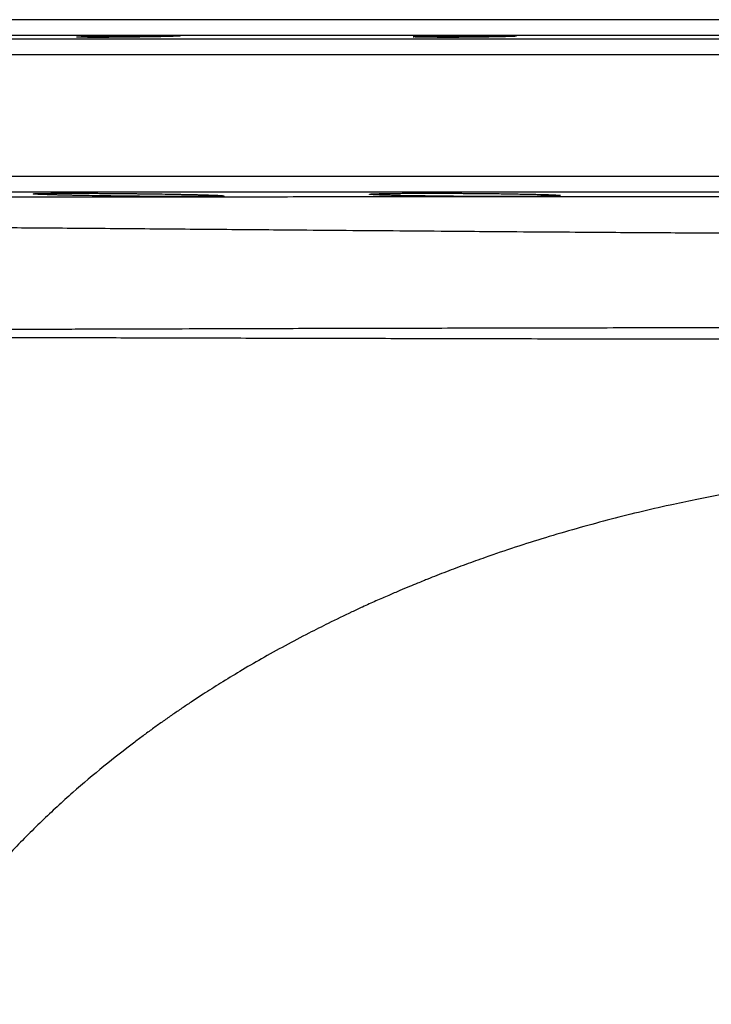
# Model space of a CAD drawing. Header units: inches. Extents: x -21 to 102, y -36 to 51.
# Tile 8 of 21: x -13 to -4, y 39 to 51. Entities that reach past the tile are written whole.
import ezdxf

# ---------------------------------------------------------------- set-up
doc = ezdxf.new("R2010")
doc.units = ezdxf.units.IN
doc.header["$MEASUREMENT"] = 0

msp = doc.modelspace()

# ---------------------------------------------------------------- linework, layer by layer
at = {"color": 8, "linetype": 'Continuous', "lineweight": 25}
for p, q in [((20.681, 50.936), (-20.681, 50.936)), ((17.91, 50.984), (-17.91, 50.984)), ((20.874, 50.739), (-20.874, 50.739)), ((20.874, 49.209), (-20.874, 49.209)), ((20.681, 49.012), (-20.681, 49.012))]:
    msp.add_line(p, q, dxfattribs=at)
at = {"color": 7, "linetype": 'Continuous', "lineweight": 25}
for points, knots in [([(0, 51.181), (-0.028, 51.181), (-0.084, 51.181), (-0.168, 51.181), (-0.252, 51.181), (-0.336, 51.181), (-0.42, 51.181), (-0.503, 51.181), (-0.587, 51.181), (-0.671, 51.181), (-0.755, 51.181), (-0.839, 51.181), (-0.922, 51.181), (-1.006, 51.181), (-1.09, 51.181), (-1.174, 51.181), (-1.257, 51.181), (-1.341, 51.181), (-1.425, 51.181), (-1.508, 51.181), (-1.701, 51.181), (-2.002, 51.181), (-2.411, 51.181), (-2.818, 51.181), (-3.367, 51.181), (-4.056, 51.181), (-4.884, 51.181), (-5.707, 51.181), (-6.53, 51.181), (-7.342, 51.181), (-8.145, 51.181), (-8.931, 51.181), (-9.702, 51.181), (-10.449, 51.181), (-11.173, 51.181), (-11.868, 51.181), (-12.533, 51.181), (-13.164, 51.181), (-13.759, 51.181), (-14.317, 51.181), (-14.833, 51.181), (-15.309, 51.181), (-15.742, 51.181), (-16.132, 51.181), (-16.477, 51.181), (-16.78, 51.181), (-17.037, 51.181), (-17.253, 51.181), (-17.398, 51.181), (-17.493, 51.181), (-17.553, 51.181), (-17.605, 51.181), (-17.638, 51.181), (-17.659, 51.181), (-17.671, 51.181), (-17.682, 51.181), (-17.691, 51.181), (-17.699, 51.181), (-17.705, 51.181), (-17.71, 51.181), (-17.714, 51.181), (-17.716, 51.181), (-17.716, 51.181), (-17.717, 51.181)], [0, 0, 0, 0, 0.003017, 0.006033, 0.009048, 0.012063, 0.015078, 0.018093, 0.021107, 0.024121, 0.027135, 0.030149, 0.033163, 0.036177, 0.039192, 0.042206, 0.045221, 0.048236, 0.051252, 0.054268, 0.057285, 0.072092, 0.086891, 0.101691, 0.116499, 0.146983, 0.177468, 0.208726, 0.239986, 0.271893, 0.303801, 0.336211, 0.368624, 0.401379, 0.434137, 0.467068, 0.5, 0.532931, 0.565864, 0.598619, 0.631376, 0.663787, 0.696199, 0.728106, 0.760014, 0.791272, 0.822532, 0.853016, 0.883502, 0.898308, 0.913108, 0.927907, 0.942715, 0.948446, 0.954175, 0.959903, 0.96563, 0.971357, 0.977083, 0.982811, 0.988539, 0.994268, 1, 1, 1, 1]), ([(-11.384, 50.961), (-11.39, 50.961), (-11.4, 50.961), (-11.415, 50.961), (-11.431, 50.961), (-11.446, 50.961), (-11.462, 50.961), (-11.477, 50.961), (-11.492, 50.96), (-11.508, 50.96), (-11.523, 50.96), (-11.538, 50.96), (-11.575, 50.96), (-11.634, 50.959), (-11.71, 50.959), (-11.781, 50.959), (-11.844, 50.959), (-11.9, 50.959), (-11.946, 50.96), (-11.982, 50.96), (-12.01, 50.961), (-12.028, 50.962), (-12.035, 50.963), (-12.033, 50.964), (-12.022, 50.965), (-12.01, 50.966), (-12.001, 50.967), (-11.99, 50.967), (-11.977, 50.968), (-11.963, 50.968), (-11.952, 50.969), (-11.947, 50.969)], [0, 0, 0, 0, 0.011457, 0.022888, 0.034298, 0.045694, 0.057083, 0.068469, 0.07986, 0.091261, 0.102679, 0.114119, 0.125588, 0.187934, 0.250296, 0.312249, 0.374214, 0.435775, 0.497345, 0.555399, 0.613442, 0.674979, 0.736449, 0.796088, 0.8556, 0.879856, 0.903954, 0.927956, 0.951923, 0.975918, 1, 1, 1, 1]), ([(-11.947, 50.969), (-11.944, 50.969), (-11.939, 50.969), (-11.93, 50.969), (-11.921, 50.97), (-11.912, 50.97), (-11.903, 50.97), (-11.893, 50.97), (-11.883, 50.971), (-11.872, 50.971), (-11.862, 50.971), (-11.851, 50.972), (-11.824, 50.972), (-11.779, 50.973), (-11.709, 50.975), (-11.629, 50.976), (-11.56, 50.977), (-11.51, 50.978), (-11.479, 50.978), (-11.447, 50.979), (-11.416, 50.979), (-11.395, 50.979), (-11.384, 50.979)], [0, 0, 0, 0, 0.023735, 0.047388, 0.070972, 0.094502, 0.117993, 0.141459, 0.164914, 0.188373, 0.211851, 0.23536, 0.258915, 0.377704, 0.496102, 0.632361, 0.768185, 0.81472, 0.861055, 0.907304, 0.953581, 1, 1, 1, 1]), ([(-11.384, 50.979), (-11.379, 50.979), (-11.369, 50.98), (-11.353, 50.98), (-11.338, 50.98), (-11.322, 50.98), (-11.307, 50.98), (-11.292, 50.98), (-11.277, 50.98), (-11.261, 50.981), (-11.246, 50.981), (-11.231, 50.981), (-11.194, 50.981), (-11.136, 50.981), (-11.06, 50.982), (-10.99, 50.982), (-10.926, 50.982), (-10.871, 50.981), (-10.824, 50.981), (-10.786, 50.98), (-10.757, 50.979), (-10.739, 50.978), (-10.733, 50.977), (-10.737, 50.976), (-10.748, 50.975), (-10.759, 50.974), (-10.769, 50.974), (-10.78, 50.973), (-10.792, 50.973), (-10.806, 50.972), (-10.817, 50.972), (-10.822, 50.972)], [0, 0, 0, 0, 0.011424, 0.022816, 0.034182, 0.04553, 0.056866, 0.068197, 0.07953, 0.090873, 0.102232, 0.113613, 0.125025, 0.187081, 0.24914, 0.310782, 0.372435, 0.433664, 0.494911, 0.555811, 0.616762, 0.682378, 0.748129, 0.803545, 0.859132, 0.88261, 0.906011, 0.929394, 0.952815, 0.976331, 1, 1, 1, 1]), ([(-10.822, 50.972), (-10.825, 50.972), (-10.83, 50.971), (-10.839, 50.971), (-10.848, 50.971), (-10.857, 50.971), (-10.867, 50.97), (-10.877, 50.97), (-10.888, 50.97), (-10.898, 50.969), (-10.909, 50.969), (-10.921, 50.969), (-10.933, 50.969), (-10.945, 50.968), (-10.969, 50.968), (-11.006, 50.967), (-11.066, 50.966), (-11.139, 50.965), (-11.207, 50.964), (-11.257, 50.963), (-11.289, 50.962), (-11.32, 50.962), (-11.352, 50.962), (-11.374, 50.961), (-11.384, 50.961)], [0, 0, 0, 0, 0.024272, 0.048481, 0.072641, 0.096768, 0.120878, 0.144985, 0.169107, 0.193257, 0.217454, 0.241711, 0.266046, 0.290473, 0.315009, 0.406954, 0.499206, 0.632005, 0.765217, 0.81223, 0.859106, 0.905953, 0.952881, 1, 1, 1, 1]), ([(-7.156, 50.96), (-7.162, 50.96), (-7.173, 50.96), (-7.189, 50.96), (-7.206, 50.96), (-7.222, 50.96), (-7.238, 50.959), (-7.254, 50.959), (-7.27, 50.959), (-7.286, 50.959), (-7.302, 50.959), (-7.318, 50.959), (-7.334, 50.959), (-7.349, 50.959), (-7.365, 50.959), (-7.38, 50.959), (-7.395, 50.959), (-7.411, 50.959), (-7.426, 50.959), (-7.458, 50.959), (-7.506, 50.959), (-7.567, 50.96), (-7.622, 50.96), (-7.685, 50.961), (-7.747, 50.962), (-7.786, 50.963), (-7.803, 50.965), (-7.806, 50.966), (-7.806, 50.966), (-7.804, 50.967), (-7.801, 50.967), (-7.797, 50.968), (-7.791, 50.968), (-7.786, 50.969), (-7.784, 50.969)], [0, 0, 0, 0, 0.013906, 0.027748, 0.041535, 0.055274, 0.068974, 0.082641, 0.096285, 0.109913, 0.123533, 0.137153, 0.150782, 0.164426, 0.178095, 0.191796, 0.205537, 0.219326, 0.233171, 0.247079, 0.309475, 0.371886, 0.434738, 0.497594, 0.6142, 0.730594, 0.791815, 0.852912, 0.877588, 0.902134, 0.926598, 0.951031, 0.975482, 1, 1, 1, 1]), ([(-7.784, 50.969), (-7.783, 50.969), (-7.78, 50.969), (-7.775, 50.969), (-7.77, 50.97), (-7.764, 50.97), (-7.758, 50.97), (-7.752, 50.97), (-7.745, 50.971), (-7.738, 50.971), (-7.731, 50.971), (-7.723, 50.972), (-7.715, 50.972), (-7.706, 50.972), (-7.682, 50.973), (-7.635, 50.974), (-7.554, 50.976), (-7.46, 50.978), (-7.38, 50.979), (-7.325, 50.979), (-7.297, 50.98), (-7.269, 50.98), (-7.241, 50.98), (-7.213, 50.98), (-7.185, 50.981), (-7.166, 50.981), (-7.156, 50.981)], [0, 0, 0, 0, 0.019302, 0.038522, 0.057673, 0.076767, 0.095814, 0.114829, 0.133822, 0.152805, 0.171791, 0.190791, 0.209818, 0.228883, 0.247997, 0.372162, 0.49578, 0.631268, 0.766363, 0.799934, 0.833327, 0.86661, 0.899849, 0.933115, 0.966476, 1, 1, 1, 1]), ([(-7.156, 50.981), (-7.151, 50.981), (-7.14, 50.981), (-7.124, 50.981), (-7.108, 50.981), (-7.092, 50.981), (-7.076, 50.981), (-7.06, 50.981), (-7.044, 50.982), (-7.028, 50.982), (-6.994, 50.982), (-6.942, 50.982), (-6.874, 50.982), (-6.809, 50.982), (-6.749, 50.981), (-6.693, 50.981), (-6.644, 50.98), (-6.602, 50.98), (-6.567, 50.979), (-6.538, 50.978), (-6.519, 50.977), (-6.509, 50.976), (-6.506, 50.975), (-6.507, 50.974), (-6.509, 50.974), (-6.512, 50.973), (-6.517, 50.973), (-6.522, 50.972), (-6.527, 50.972), (-6.529, 50.972)], [0, 0, 0, 0, 0.013602, 0.027172, 0.040718, 0.054251, 0.067779, 0.081311, 0.094858, 0.108427, 0.122029, 0.183573, 0.24513, 0.307239, 0.369365, 0.432034, 0.494737, 0.55559, 0.616512, 0.682046, 0.747731, 0.803526, 0.859493, 0.882898, 0.90625, 0.929593, 0.95297, 0.976424, 1, 1, 1, 1]), ([(-6.529, 50.972), (-6.53, 50.972), (-6.533, 50.971), (-6.538, 50.971), (-6.543, 50.971), (-6.549, 50.971), (-6.555, 50.97), (-6.561, 50.97), (-6.568, 50.97), (-6.575, 50.969), (-6.582, 50.969), (-6.59, 50.969), (-6.598, 50.969), (-6.607, 50.968), (-6.632, 50.968), (-6.679, 50.966), (-6.76, 50.965), (-6.853, 50.963), (-6.932, 50.962), (-6.986, 50.961), (-7.014, 50.961), (-7.042, 50.961), (-7.071, 50.961), (-7.099, 50.96), (-7.128, 50.96), (-7.147, 50.96), (-7.156, 50.96)], [0, 0, 0, 0, 0.019185, 0.038321, 0.05742, 0.076493, 0.095554, 0.114613, 0.133683, 0.152776, 0.171905, 0.191081, 0.210317, 0.229625, 0.249016, 0.373356, 0.498285, 0.630751, 0.763564, 0.797476, 0.831239, 0.864915, 0.898567, 0.932257, 0.966048, 1, 1, 1, 1]), ([(-16.653, 48.955), (-16.645, 48.955), (-16.63, 48.955), (-16.607, 48.955), (-16.583, 48.955), (-16.559, 48.955), (-16.535, 48.955), (-16.511, 48.955), (-16.486, 48.955), (-16.461, 48.955), (-16.436, 48.955), (-16.41, 48.955), (-16.384, 48.955), (-16.358, 48.955), (-16.331, 48.955), (-16.305, 48.955), (-16.278, 48.955), (-16.25, 48.955), (-16.223, 48.955), (-16.195, 48.955), (-16.167, 48.955), (-16.139, 48.955), (-16.11, 48.955), (-16.081, 48.955), (-16.052, 48.955), (-16.023, 48.955), (-15.993, 48.955), (-15.963, 48.955), (-15.933, 48.955), (-15.903, 48.955), (-15.872, 48.955), (-15.841, 48.955), (-15.81, 48.955), (-15.779, 48.955), (-15.747, 48.955), (-15.715, 48.955), (-15.684, 48.955), (-15.651, 48.955), (-15.619, 48.955), (-15.586, 48.955), (-15.553, 48.955), (-15.52, 48.955), (-15.487, 48.955), (-15.454, 48.955), (-15.42, 48.955), (-15.386, 48.955), (-15.352, 48.955), (-15.317, 48.955), (-15.283, 48.955), (-15.248, 48.955), (-15.213, 48.955), (-15.178, 48.955), (-15.143, 48.955), (-15.108, 48.955), (-15.072, 48.955), (-15.036, 48.955), (-15, 48.955), (-14.964, 48.955), (-14.928, 48.955), (-14.891, 48.955), (-14.854, 48.955), (-14.818, 48.955), (-14.781, 48.955), (-14.743, 48.955), (-14.706, 48.955), (-14.668, 48.955), (-14.631, 48.955), (-14.593, 48.955), (-14.555, 48.955), (-14.517, 48.955), (-14.479, 48.955), (-14.44, 48.955), (-14.402, 48.955), (-14.363, 48.955), (-14.324, 48.955), (-14.285, 48.955), (-14.118, 48.955), (-13.819, 48.955), (-13.377, 48.955), (-12.934, 48.955), (-12.475, 48.955), (-11.993, 48.955), (-11.479, 48.955), (-10.946, 48.955), (-10.235, 48.955), (-9.28, 48.956), (-8.277, 48.956), (-7.424, 48.956), (-6.785, 48.956), (-6.137, 48.956), (-5.468, 48.956), (-4.805, 48.956), (-4.239, 48.956), (-3.793, 48.956), (-3.45, 48.956), (-3.112, 48.956), (-2.833, 48.956), (-2.612, 48.956), (-2.446, 48.956), (-2.28, 48.956), (-2.114, 48.956), (-1.949, 48.956), (-1.784, 48.956), (-1.62, 48.956), (-1.456, 48.956), (-1.292, 48.956), (-1.129, 48.956), (-0.966, 48.956), (-0.804, 48.956), (-0.642, 48.956), (-0.481, 48.956), (-0.32, 48.956), (-0.16, 48.956), (-0.053, 48.956), (0, 48.956)], [0, 0, 0, 0, 0.003589, 0.007172, 0.010747, 0.014316, 0.017878, 0.021433, 0.024981, 0.028522, 0.032056, 0.035583, 0.039103, 0.042617, 0.046123, 0.049623, 0.053115, 0.056601, 0.06008, 0.063552, 0.067017, 0.070475, 0.073926, 0.077371, 0.080808, 0.084239, 0.087662, 0.091079, 0.094489, 0.097891, 0.101287, 0.104676, 0.108059, 0.111434, 0.114802, 0.118164, 0.121518, 0.124866, 0.128206, 0.13154, 0.134867, 0.138187, 0.1415, 0.144806, 0.148105, 0.151398, 0.154683, 0.157962, 0.161233, 0.164498, 0.167756, 0.171007, 0.174251, 0.177488, 0.180718, 0.183941, 0.187157, 0.190367, 0.193569, 0.196765, 0.199954, 0.203135, 0.20631, 0.209478, 0.212639, 0.215793, 0.218941, 0.222081, 0.225215, 0.228341, 0.231461, 0.234573, 0.237679, 0.240778, 0.24387, 0.246955, 0.250033, 0.283338, 0.315221, 0.345682, 0.37472, 0.405922, 0.437206, 0.46857, 0.500016, 0.558666, 0.624783, 0.655941, 0.687106, 0.719105, 0.749909, 0.782692, 0.812605, 0.828668, 0.844407, 0.859822, 0.874912, 0.882465, 0.889994, 0.897499, 0.904979, 0.912435, 0.919867, 0.927274, 0.934657, 0.942015, 0.949349, 0.956658, 0.963943, 0.971204, 0.97844, 0.985651, 0.992838, 1, 1, 1, 1]), ([(-12.424, 48.981), (-12.428, 48.981), (-12.435, 48.982), (-12.446, 48.982), (-12.456, 48.982), (-12.466, 48.983), (-12.476, 48.983), (-12.485, 48.983), (-12.494, 48.984), (-12.502, 48.984), (-12.51, 48.985), (-12.518, 48.985), (-12.525, 48.985), (-12.532, 48.986), (-12.538, 48.986), (-12.556, 48.987), (-12.578, 48.989), (-12.588, 48.991), (-12.578, 48.993), (-12.547, 48.995), (-12.497, 48.996), (-12.427, 48.997), (-12.34, 48.998), (-12.236, 48.999), (-12.117, 48.999), (-12.008, 48.999), (-11.916, 48.998), (-11.844, 48.998), (-11.771, 48.998), (-11.708, 48.997), (-11.657, 48.997), (-11.618, 48.997), (-11.58, 48.996), (-11.541, 48.996), (-11.502, 48.996), (-11.463, 48.995), (-11.424, 48.995), (-11.397, 48.995), (-11.384, 48.995)], [0, 0, 0, 0, 0.008935, 0.017859, 0.026774, 0.035685, 0.044593, 0.053503, 0.062416, 0.071338, 0.080269, 0.089215, 0.098177, 0.107159, 0.116165, 0.125196, 0.187524, 0.250125, 0.312707, 0.375201, 0.437515, 0.500303, 0.562568, 0.624847, 0.687606, 0.749955, 0.781178, 0.812358, 0.843608, 0.87504, 0.890724, 0.906361, 0.921964, 0.937548, 0.953129, 0.968722, 0.98434, 1, 1, 1, 1]), ([(-11.384, 48.961), (-11.392, 48.962), (-11.407, 48.962), (-11.429, 48.962), (-11.452, 48.962), (-11.474, 48.962), (-11.496, 48.963), (-11.519, 48.963), (-11.541, 48.963), (-11.563, 48.964), (-11.585, 48.964), (-11.607, 48.964), (-11.629, 48.965), (-11.651, 48.965), (-11.673, 48.965), (-11.738, 48.966), (-11.845, 48.968), (-11.963, 48.97), (-12.052, 48.972), (-12.116, 48.973), (-12.176, 48.974), (-12.224, 48.976), (-12.26, 48.976), (-12.287, 48.977), (-12.312, 48.978), (-12.336, 48.978), (-12.36, 48.979), (-12.382, 48.98), (-12.404, 48.981), (-12.417, 48.981), (-12.424, 48.981)], [0, 0, 0, 0, 0.017875, 0.035722, 0.053548, 0.071361, 0.089166, 0.106971, 0.124782, 0.142606, 0.16045, 0.17832, 0.196222, 0.214165, 0.232153, 0.250195, 0.37468, 0.499865, 0.562128, 0.624878, 0.686859, 0.749221, 0.780444, 0.811636, 0.842828, 0.874056, 0.905353, 0.936753, 0.968291, 1, 1, 1, 1]), ([(-11.384, 48.995), (-11.377, 48.995), (-11.362, 48.994), (-11.34, 48.994), (-11.317, 48.994), (-11.295, 48.994), (-11.272, 48.993), (-11.25, 48.993), (-11.209, 48.993), (-11.15, 48.992), (-11.048, 48.991), (-10.923, 48.989), (-10.805, 48.987), (-10.717, 48.985), (-10.653, 48.984), (-10.592, 48.983), (-10.544, 48.981), (-10.508, 48.981), (-10.481, 48.98), (-10.456, 48.979), (-10.431, 48.978), (-10.408, 48.978), (-10.386, 48.977), (-10.364, 48.976), (-10.351, 48.976), (-10.344, 48.976)], [0, 0, 0, 0, 0.017789, 0.035591, 0.053412, 0.071257, 0.089132, 0.107044, 0.124997, 0.187483, 0.250092, 0.375498, 0.500219, 0.562499, 0.624828, 0.68752, 0.749866, 0.781454, 0.812882, 0.844185, 0.875397, 0.90655, 0.93768, 0.968819, 1, 1, 1, 1]), ([(-10.344, 48.976), (-10.341, 48.976), (-10.333, 48.975), (-10.322, 48.975), (-10.312, 48.975), (-10.302, 48.974), (-10.292, 48.974), (-10.283, 48.973), (-10.274, 48.973), (-10.266, 48.973), (-10.258, 48.972), (-10.25, 48.972), (-10.243, 48.971), (-10.236, 48.971), (-10.23, 48.971), (-10.212, 48.97), (-10.19, 48.968), (-10.18, 48.965), (-10.19, 48.963), (-10.221, 48.961), (-10.272, 48.96), (-10.342, 48.958), (-10.429, 48.958), (-10.533, 48.957), (-10.651, 48.957), (-10.761, 48.957), (-10.853, 48.957), (-10.924, 48.958), (-10.998, 48.958), (-11.061, 48.958), (-11.112, 48.959), (-11.15, 48.959), (-11.189, 48.959), (-11.228, 48.96), (-11.267, 48.96), (-11.306, 48.961), (-11.345, 48.961), (-11.371, 48.961), (-11.384, 48.961)], [0, 0, 0, 0, 0.009075, 0.018119, 0.027136, 0.036128, 0.045099, 0.054052, 0.062989, 0.071915, 0.080833, 0.089745, 0.098655, 0.107566, 0.116481, 0.125403, 0.188048, 0.250289, 0.312973, 0.375222, 0.437634, 0.500333, 0.56262, 0.624895, 0.687632, 0.749999, 0.781245, 0.812398, 0.843619, 0.875067, 0.890732, 0.906345, 0.921925, 0.937491, 0.953063, 0.968659, 0.984298, 1, 1, 1, 1]), ([(-8.316, 48.981), (-8.318, 48.981), (-8.322, 48.982), (-8.327, 48.982), (-8.331, 48.982), (-8.335, 48.983), (-8.339, 48.983), (-8.343, 48.983), (-8.346, 48.984), (-8.349, 48.984), (-8.351, 48.984), (-8.353, 48.985), (-8.355, 48.985), (-8.356, 48.985), (-8.358, 48.986), (-8.356, 48.988), (-8.337, 48.99), (-8.302, 48.992), (-8.252, 48.993), (-8.189, 48.995), (-8.111, 48.996), (-8.021, 48.997), (-7.92, 48.998), (-7.809, 48.998), (-7.689, 48.999), (-7.562, 48.999), (-7.461, 48.999), (-7.391, 48.998), (-7.353, 48.998), (-7.314, 48.998), (-7.275, 48.998), (-7.235, 48.998), (-7.196, 48.998), (-7.17, 48.997), (-7.156, 48.997)], [0, 0, 0, 0, 0.009622, 0.019236, 0.028844, 0.03845, 0.048055, 0.057665, 0.06728, 0.076905, 0.086542, 0.096194, 0.105865, 0.115557, 0.125274, 0.187542, 0.250124, 0.312589, 0.375329, 0.437596, 0.499973, 0.562733, 0.62515, 0.687333, 0.749957, 0.812581, 0.874849, 0.892673, 0.910488, 0.928311, 0.946158, 0.964044, 0.981986, 1, 1, 1, 1]), ([(-7.156, 48.959), (-7.164, 48.959), (-7.178, 48.959), (-7.2, 48.959), (-7.222, 48.959), (-7.244, 48.959), (-7.265, 48.959), (-7.287, 48.96), (-7.309, 48.96), (-7.33, 48.96), (-7.377, 48.96), (-7.448, 48.961), (-7.542, 48.962), (-7.634, 48.964), (-7.723, 48.965), (-7.808, 48.966), (-7.915, 48.968), (-8.012, 48.97), (-8.098, 48.973), (-8.155, 48.974), (-8.207, 48.976), (-8.242, 48.977), (-8.266, 48.978), (-8.28, 48.979), (-8.293, 48.98), (-8.306, 48.981), (-8.313, 48.981), (-8.316, 48.981)], [0, 0, 0, 0, 0.013906, 0.027793, 0.041664, 0.055525, 0.069382, 0.083239, 0.097102, 0.110976, 0.124867, 0.187144, 0.249585, 0.312049, 0.37466, 0.437225, 0.499838, 0.624575, 0.686801, 0.749384, 0.811698, 0.874441, 0.899314, 0.924278, 0.949363, 0.974594, 1, 1, 1, 1]), ([(-7.156, 48.997), (-7.149, 48.997), (-7.135, 48.997), (-7.113, 48.997), (-7.091, 48.997), (-7.069, 48.997), (-7.047, 48.997), (-7.026, 48.996), (-7.004, 48.996), (-6.983, 48.996), (-6.936, 48.996), (-6.865, 48.995), (-6.771, 48.994), (-6.679, 48.993), (-6.59, 48.992), (-6.505, 48.99), (-6.398, 48.988), (-6.3, 48.986), (-6.215, 48.984), (-6.157, 48.983), (-6.106, 48.981), (-6.07, 48.98), (-6.047, 48.978), (-6.032, 48.978), (-6.019, 48.977), (-6.007, 48.976), (-6, 48.976), (-5.997, 48.976)], [0, 0, 0, 0, 0.013931, 0.027839, 0.041727, 0.055601, 0.069463, 0.083318, 0.097169, 0.111022, 0.124879, 0.187214, 0.249557, 0.312197, 0.374741, 0.437581, 0.500085, 0.624945, 0.687523, 0.749928, 0.812439, 0.874794, 0.899902, 0.924949, 0.949963, 0.974971, 1, 1, 1, 1]), ([(-5.997, 48.976), (-5.995, 48.976), (-5.991, 48.975), (-5.986, 48.975), (-5.982, 48.975), (-5.977, 48.974), (-5.974, 48.974), (-5.97, 48.974), (-5.967, 48.973), (-5.964, 48.973), (-5.962, 48.972), (-5.96, 48.972), (-5.958, 48.972), (-5.957, 48.971), (-5.955, 48.97), (-5.957, 48.969), (-5.976, 48.967), (-6.011, 48.965), (-6.061, 48.963), (-6.124, 48.961), (-6.202, 48.96), (-6.292, 48.959), (-6.393, 48.958), (-6.504, 48.957), (-6.624, 48.957), (-6.751, 48.957), (-6.852, 48.957), (-6.922, 48.957), (-6.961, 48.957), (-6.999, 48.958), (-7.038, 48.958), (-7.077, 48.958), (-7.117, 48.958), (-7.143, 48.958), (-7.156, 48.959)], [0, 0, 0, 0, 0.009752, 0.019476, 0.029174, 0.03885, 0.048506, 0.058146, 0.067772, 0.077389, 0.086998, 0.096602, 0.106206, 0.115811, 0.125421, 0.188027, 0.250305, 0.312946, 0.375435, 0.437793, 0.500048, 0.562794, 0.625153, 0.687382, 0.749978, 0.812581, 0.874891, 0.892726, 0.910536, 0.928343, 0.946171, 0.964041, 0.981977, 1, 1, 1, 1]), ([(0, 48.484), (-0.034, 48.484), (-0.104, 48.484), (-0.213, 48.484), (-0.304, 48.484), (-0.372, 48.484), (-0.414, 48.484), (-0.452, 48.484), (-0.485, 48.484), (-0.513, 48.484), (-0.534, 48.484), (-0.549, 48.484), (-0.557, 48.484), (-0.561, 48.484), (-0.564, 48.484), (-0.569, 48.484), (-0.577, 48.484), (-0.587, 48.484), (-0.6, 48.484), (-0.614, 48.484), (-0.64, 48.484), (-0.68, 48.484), (-0.74, 48.484), (-0.816, 48.484), (-0.91, 48.485), (-1.028, 48.485), (-1.17, 48.485), (-1.421, 48.485), (-1.774, 48.486), (-2.229, 48.488), (-2.815, 48.49), (-3.542, 48.493), (-4.418, 48.498), (-5.216, 48.503), (-5.945, 48.508), (-6.54, 48.512), (-7.169, 48.517), (-8.036, 48.524), (-9.04, 48.532), (-10.142, 48.541), (-11.134, 48.549), (-12.112, 48.557), (-13.022, 48.564), (-13.711, 48.569), (-14.213, 48.573), (-14.556, 48.576), (-14.868, 48.579), (-15.076, 48.581), (-15.198, 48.582), (-15.245, 48.582), (-15.293, 48.583), (-15.342, 48.583), (-15.391, 48.583), (-15.44, 48.584), (-15.491, 48.584), (-15.541, 48.585), (-15.592, 48.585), (-15.642, 48.586), (-15.693, 48.586), (-15.745, 48.587), (-15.796, 48.587), (-15.847, 48.588), (-15.898, 48.588), (-15.949, 48.589), (-15.999, 48.589), (-16.049, 48.59), (-16.099, 48.59), (-16.148, 48.591), (-16.18, 48.591), (-16.196, 48.591)], [0, 0, 0, 0, 0.004649, 0.009793, 0.015121, 0.017252, 0.019212, 0.020974, 0.022509, 0.023792, 0.024794, 0.025488, 0.025848, 0.025909, 0.026032, 0.026275, 0.026633, 0.027104, 0.027683, 0.028368, 0.029153, 0.031228, 0.033981, 0.037484, 0.041791, 0.046933, 0.054004, 0.061477, 0.081852, 0.103141, 0.125117, 0.164006, 0.205653, 0.250109, 0.279672, 0.312922, 0.338987, 0.375254, 0.447014, 0.500013, 0.561445, 0.62376, 0.68664, 0.749959, 0.781016, 0.811154, 0.840387, 0.868737, 0.873616, 0.878632, 0.883784, 0.889073, 0.894498, 0.90006, 0.905759, 0.911595, 0.917568, 0.923677, 0.929925, 0.936309, 0.942832, 0.949492, 0.956291, 0.963227, 0.970303, 0.977518, 0.984872, 0.992366, 1, 1, 1, 1]), ([(-15.871, 47.283), (-15.863, 47.283), (-15.848, 47.283), (-15.824, 47.283), (-15.8, 47.283), (-15.776, 47.283), (-15.751, 47.283), (-15.726, 47.283), (-15.701, 47.283), (-15.65, 47.283), (-15.57, 47.283), (-15.42, 47.284), (-15.217, 47.284), (-14.95, 47.285), (-14.66, 47.286), (-14.377, 47.286), (-14.048, 47.287), (-13.699, 47.288), (-13.293, 47.289), (-12.869, 47.29), (-12.455, 47.291), (-11.961, 47.292), (-11.545, 47.293), (-11.151, 47.294), (-10.737, 47.296), (-10.078, 47.298), (-9.298, 47.3), (-8.576, 47.302), (-7.833, 47.303), (-6.873, 47.306), (-5.676, 47.308), (-4.452, 47.31), (-3.403, 47.312), (-2.558, 47.312), (-2.066, 47.313), (-1.725, 47.313), (-1.527, 47.313), (-1.322, 47.313), (-1.117, 47.313), (-0.924, 47.313), (-0.758, 47.313), (-0.657, 47.313), (-0.614, 47.313)], [0, 0, 0, 0, 0.003891, 0.007779, 0.011666, 0.015551, 0.019434, 0.023316, 0.027196, 0.031074, 0.04664, 0.062201, 0.093355, 0.124796, 0.15603, 0.18756, 0.210223, 0.249844, 0.280916, 0.312001, 0.350966, 0.374385, 0.418799, 0.437223, 0.453045, 0.499713, 0.561951, 0.593162, 0.624313, 0.687454, 0.749682, 0.812592, 0.87424, 0.905897, 0.937034, 0.946051, 0.955681, 0.96575, 0.975851, 0.985432, 0.993779, 1, 1, 1, 1]), ([(-0.614, 47.165), (-0.641, 47.165), (-0.682, 47.166), (-0.726, 47.166), (-0.746, 47.167), (-0.755, 47.167), (-0.76, 47.167), (-0.763, 47.167), (-0.765, 47.167), (-0.77, 47.167), (-0.786, 47.167), (-0.82, 47.167), (-0.874, 47.166), (-0.965, 47.165), (-1.098, 47.164), (-1.309, 47.163), (-1.584, 47.162), (-1.906, 47.162), (-2.236, 47.162), (-2.556, 47.162), (-2.879, 47.162), (-3.298, 47.163), (-3.825, 47.163), (-4.44, 47.164), (-5.06, 47.165), (-5.658, 47.165), (-6.265, 47.166), (-6.857, 47.167), (-7.448, 47.169), (-8.017, 47.17), (-8.572, 47.171), (-9.125, 47.172), (-9.651, 47.174), (-10.334, 47.175), (-10.977, 47.177), (-11.6, 47.179), (-12.052, 47.18), (-12.482, 47.181), (-12.894, 47.182), (-13.284, 47.183), (-13.778, 47.185), (-14.348, 47.186), (-14.798, 47.187), (-15.07, 47.188), (-15.2, 47.188), (-15.325, 47.188), (-15.425, 47.188), (-15.501, 47.188), (-15.556, 47.188), (-15.61, 47.189), (-15.663, 47.189), (-15.714, 47.189), (-15.763, 47.189), (-15.812, 47.189), (-15.843, 47.189), (-15.858, 47.189)], [0, 0, 0, 0, 0.003903, 0.005858, 0.006431, 0.006836, 0.007081, 0.007181, 0.007265, 0.007388, 0.007878, 0.009613, 0.012271, 0.015734, 0.022918, 0.031535, 0.04633, 0.063025, 0.078358, 0.094505, 0.109994, 0.125818, 0.156263, 0.188131, 0.21815, 0.250377, 0.279997, 0.312949, 0.344416, 0.375752, 0.406968, 0.438111, 0.471426, 0.500356, 0.562831, 0.594272, 0.625662, 0.65717, 0.688045, 0.71931, 0.750198, 0.812212, 0.87521, 0.89065, 0.906229, 0.921947, 0.937804, 0.94556, 0.953321, 0.961088, 0.96886, 0.976637, 0.984419, 0.992207, 1, 1, 1, 1]), ([(-0.614, 45.558), (-0.685, 45.555), (-0.842, 45.55), (-1.097, 45.539), (-1.393, 45.523), (-1.727, 45.499), (-2.097, 45.466), (-2.468, 45.427), (-2.832, 45.382), (-3.183, 45.333), (-3.549, 45.276), (-3.91, 45.212), (-4.255, 45.146), (-4.738, 45.044), (-5.37, 44.892), (-6.146, 44.672), (-6.694, 44.493), (-7.024, 44.375), (-7.147, 44.33), (-7.269, 44.285), (-7.39, 44.239), (-7.508, 44.193), (-7.604, 44.155), (-7.685, 44.122), (-7.762, 44.091), (-7.861, 44.051), (-7.981, 44), (-8.121, 43.94), (-8.278, 43.871), (-8.432, 43.801), (-8.632, 43.708), (-8.858, 43.599), (-9.138, 43.457), (-9.419, 43.309), (-9.708, 43.149), (-9.978, 42.991), (-10.222, 42.842), (-10.427, 42.713), (-10.588, 42.607), (-10.715, 42.522), (-10.832, 42.442), (-10.95, 42.36), (-11.069, 42.275), (-11.188, 42.187), (-11.4, 42.029), (-11.704, 41.79), (-12.095, 41.459), (-12.485, 41.1), (-12.872, 40.71), (-13.242, 40.3), (-13.592, 39.871), (-13.921, 39.422), (-14.152, 39.066), (-14.301, 38.818), (-14.376, 38.687), (-14.448, 38.557), (-14.518, 38.427), (-14.585, 38.297), (-14.65, 38.166), (-14.775, 37.903), (-14.943, 37.506), (-15.131, 36.969), (-15.279, 36.426), (-15.378, 35.933), (-15.425, 35.596), (-15.444, 35.416), (-15.452, 35.34), (-15.457, 35.278), (-15.462, 35.216), (-15.468, 35.143), (-15.474, 35.035), (-15.481, 34.893), (-15.486, 34.714), (-15.485, 34.498), (-15.482, 34.324), (-15.475, 34.223), (-15.473, 34.206)], [0, 0, 0, 0, 0.00883, 0.019366, 0.031589, 0.045447, 0.06085, 0.077665, 0.091749, 0.106489, 0.121841, 0.138086, 0.152404, 0.165937, 0.200367, 0.234778, 0.26917, 0.274844, 0.280517, 0.286189, 0.291862, 0.297533, 0.302825, 0.305468, 0.309039, 0.313775, 0.319529, 0.3263, 0.334089, 0.342289, 0.348937, 0.363713, 0.376061, 0.391421, 0.406967, 0.421384, 0.434671, 0.446831, 0.455258, 0.46182, 0.46851, 0.47533, 0.482278, 0.489356, 0.496563, 0.520349, 0.54544, 0.571834, 0.599532, 0.628531, 0.656773, 0.686147, 0.716656, 0.725183, 0.733278, 0.741372, 0.749465, 0.757558, 0.765651, 0.773744, 0.805923, 0.838096, 0.870266, 0.902431, 0.925025, 0.929463, 0.933901, 0.93834, 0.940313, 0.944809, 0.951078, 0.95912, 0.969703, 0.98232, 0.996972, 1, 1, 1, 1])]:
    msp.add_open_spline(points, degree=3, knots=knots, dxfattribs=at)

doc.saveas('drawing.dxf')
